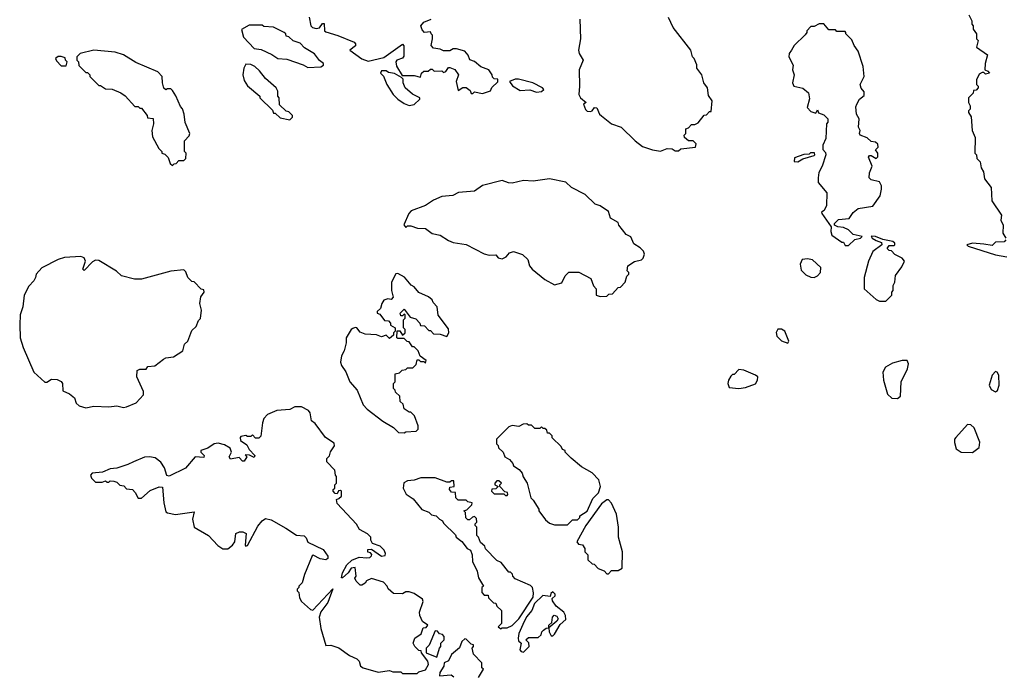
# Model space of a CAD drawing. Extents: x 2206940 to 2356632, y 511582 to 673215.
# Tile 124 of 228: x 2294810 to 2300840, y 580478 to 584492. Entities that reach past the tile are written whole.
import ezdxf

# ---------------------------------------------------------------- set-up
doc = ezdxf.new("R2010")
doc.units = 0

msp = doc.modelspace()

# ---------------------------------------------------------------- linework, layer by layer
at = {"layer": '0CON10XD'}
for points in [[(2300623, 584523), (2300640, 584485), (2300640, 584465), (2300650, 584455), (2300650, 584435), (2300670, 584405), (2300670, 584375), (2300680, 584365), (2300670, 584325), (2300737, 584277), (2300722.5, 584225), (2300720, 584185), (2300738.3, 584178.3), (2300750, 584165), (2300725, 584160), (2300715, 584170), (2300705, 584170), (2300685, 584160), (2300670, 584125), (2300670, 584095), (2300680, 584085), (2300680, 584075), (2300668.3, 584061.7), (2300651.7, 584058.3), (2300648.3, 584041.7), (2300620, 584015), (2300620, 583985), (2300630, 583965), (2300630, 583945), (2300620, 583935), (2300620, 583925), (2300637, 583897), (2300642.5, 583815), (2300661.7, 583771.7), (2300660, 583675), (2300670, 583665), (2300671.7, 583641.7), (2300691.7, 583621.7), (2300697.5, 583585), (2300711.7, 583561.7), (2300718.3, 583518.3), (2300760, 583465), (2300763, 583383), (2300822.5, 583295), (2300817.5, 583265), (2300832.5, 583235), (2300830, 583185), (2300850, 583155)], [(2296583, 584507), (2296592.5, 584455), (2296602.5, 584445), (2296625, 584438.8), (2296647, 584443), (2296665, 584470), (2296675, 584470), (2296677.5, 584425), (2296685, 584417.5), (2296757.5, 584395), (2296857.5, 584355), (2296866.7, 584345), (2296866.7, 584333.3), (2296832.5, 584305), (2296905, 584253.8), (2296945, 584238), (2297039.5, 584260.5), (2297155, 584342.5), (2297163, 584333), (2297161.7, 584268.3), (2297153.6, 584256.4), (2297120, 584245), (2297112.5, 584235), (2297118.3, 584208.3), (2297151.7, 584151.7), (2297225, 584150), (2297265, 584140), (2297270, 584165), (2297285, 584177.5), (2297311.7, 584178.3), (2297325, 584190), (2297335, 584190), (2297348.3, 584178.3), (2297395, 584180), (2297405, 584170), (2297420, 584175), (2297435, 584200), (2297445, 584200), (2297475, 584187.5), (2297497.5, 584155), (2297482.5, 584115), (2297495, 584060), (2297523, 584077), (2297545, 584077.5), (2297568.3, 584058.3), (2297575, 584040), (2297585, 584040), (2297595, 584050), (2297645, 584040), (2297693, 584057), (2297701.7, 584078.3), (2297738.3, 584111.7), (2297738.3, 584128.3), (2297715, 584130), (2297705, 584140), (2297702.5, 584155), (2297683.3, 584185), (2297633.9, 584203.9), (2297595, 584236.7), (2297567, 584247), (2297556.2, 584275), (2297535, 584300), (2297485, 584314), (2297465, 584313.3), (2297445, 584302.5), (2297405, 584302.5), (2297385, 584312.5), (2297345, 584317.5), (2297330, 584335), (2297337.5, 584375), (2297337, 584397), (2297330, 584405), (2297325, 584417.5), (2297290, 584415), (2297275, 584430), (2297267.5, 584455), (2297285, 584477.5), (2297330, 584495)], [(2298239.5, 584495), (2298244.4, 584375), (2298232.5, 584305), (2298237.1, 584285), (2298260.8, 584245), (2298237.1, 584185), (2298238.8, 584085), (2298233.3, 584035), (2298243.6, 584013.6), (2298280, 583985), (2298262.5, 583975), (2298275, 583942), (2298285, 583932.9), (2298305, 583930), (2298316.7, 583935), (2298330, 583955), (2298345, 583952.5), (2298361.2, 583915), (2298373.2, 583903.2), (2298435, 583855.7), (2298493.8, 583835), (2298579.8, 583749.8), (2298625, 583716), (2298685, 583696), (2298735, 583687.5)], [(2298735, 583687.5), (2298775, 583703.3), (2298805, 583702.5), (2298825, 583690), (2298845, 583690), (2298858.3, 583701.7), (2298948.3, 583711.7), (2298951.7, 583731.7), (2298935, 583750), (2298905, 583750), (2298881.7, 583771.7), (2298880, 583785), (2298890, 583795), (2298890, 583825), (2298905, 583830), (2298925, 583850), (2298945, 583850), (2298965, 583860), (2299001.7, 583908.3), (2299015, 583910), (2299035, 583930), (2299045, 583930), (2299050, 583995), (2299028.3, 584028.3), (2299022.5, 584075), (2299000, 584105), (2298986.7, 584155), (2298957.5, 584195), (2298956.4, 584216.4), (2298940, 584255), (2298930, 584265), (2298920, 584305), (2298812.5, 584445), (2298782.5, 584505)], [(2299885, 583110), (2299923.8, 583146.2), (2299960, 583155), (2299970, 583165), (2299915, 583177.5), (2299886.1, 583206.1), (2299855, 583220), (2299820, 583225), (2299800, 583235), (2299800, 583245), (2299825, 583270), (2299890, 583275), (2299915, 583312.5), (2299945, 583337.5), (2300035, 583350), (2300080, 583415), (2300087.5, 583455), (2300087.5, 583475), (2300075, 583500), (2300025, 583512.5), (2300012.5, 583525), (2300013.3, 583555), (2300030, 583595), (2300008.3, 583651.7), (2300015, 583660), (2300025, 583660), (2300055, 583642.5), (2300065, 583652.5), (2300066, 583676), (2300050, 583695), (2300067, 583713), (2300065, 583730), (2300051.7, 583741.7), (2300025, 583746.7), (2299999.5, 583769.5), (2299957.5, 583785), (2299952.5, 583795), (2299956.7, 583815), (2299947.5, 583835), (2299951.2, 583885), (2299933.8, 583913.8), (2299931.2, 583958.8), (2299936.7, 583975), (2299953.6, 584006.4), (2299981.7, 584028.3), (2299981.7, 584051.7), (2299963.9, 584073.9), (2299956.7, 584095), (2299982.5, 584145), (2299976.4, 584206.4), (2299945, 584300), (2299920, 584335), (2299905, 584370), (2299870, 584405), (2299870, 584415), (2299865, 584420), (2299815, 584420), (2299805, 584430), (2299765, 584430), (2299735, 584467.5), (2299705, 584467.5), (2299675, 584450), (2299655, 584450), (2299630, 584425), (2299630, 584415), (2299619.3, 584400.7), (2299552.5, 584335), (2299537.5, 584305), (2299522.5, 584285), (2299520, 584265), (2299546.7, 584215), (2299543.3, 584185), (2299552.5, 584155), (2299542.5, 584105), (2299550, 584085), (2299605, 584072.5), (2299640, 584045), (2299647, 584007), (2299632.5, 583955), (2299655, 583930), (2299685, 583920), (2299695, 583940), (2299701.7, 583921.7), (2299735, 583910), (2299760, 583885), (2299760, 583865), (2299750, 583855), (2299747.5, 583765), (2299727.5, 583725), (2299728.3, 583698.3), (2299745, 583680), (2299746.7, 583665), (2299723.3, 583595), (2299703, 583557), (2299700, 583525), (2299700, 583495), (2299753, 583433), (2299751.2, 583355), (2299737.5, 583325), (2299720, 583315), (2299722.5, 583305), (2299780, 583225), (2299777.5, 583195), (2299783.6, 583173.6), (2299845, 583130), (2299855, 583130), (2299865, 583110), (2299885, 583110)], [(2296575, 584200), (2296655, 584203.3), (2296670, 584215), (2296670, 584225), (2296645, 584242.5), (2296615, 584283.3), (2296555, 584320), (2296528.3, 584348.3), (2296485, 584363.3), (2296458.3, 584388.3), (2296441.7, 584391.7), (2296440, 584405), (2296430, 584415), (2296365, 584447.5), (2296305, 584450), (2296295, 584460), (2296215, 584460), (2296168.3, 584431.7), (2296180, 584385), (2296245, 584316.7), (2296289.5, 584309.5), (2296355, 584280), (2296390, 584255), (2296445, 584251.2), (2296545, 584216.7), (2296575, 584200)], [(2295745, 583600), (2295755, 583610), (2295768.3, 583611.7), (2295785, 583630), (2295815, 583630), (2295828.3, 583641.7), (2295830, 583675), (2295820, 583685), (2295818.3, 583751.7), (2295848.8, 583781.2), (2295852.5, 583795), (2295823, 583863), (2295817.5, 583915), (2295807, 583947), (2295795, 583960), (2295766.7, 584026.7), (2295745, 584060), (2295735, 584070), (2295715, 584070), (2295705, 584062.5), (2295693, 584073), (2295683.8, 584105), (2295682.5, 584145), (2295655, 584172.5), (2295520.5, 584230.5), (2295445, 584276.7), (2295395, 584293.3), (2295265, 584306.7), (2295180, 584285), (2295160, 584265), (2295160, 584245), (2295170, 584235), (2295171.7, 584211.7), (2295215, 584170), (2295225, 584170), (2295240, 584155), (2295240, 584145), (2295295, 584090), (2295305, 584090), (2295335, 584070), (2295377, 584067), (2295430, 584045), (2295456.4, 584026.4), (2295515, 583960), (2295535, 583960), (2295545, 583950), (2295555, 583950), (2295590, 583905), (2295591.7, 583891.7), (2295628.3, 583888.3), (2295630, 583855), (2295620, 583815), (2295622.5, 583775), (2295663, 583703), (2295680, 583685), (2295680, 583675), (2295698.3, 583668.3), (2295718.3, 583648.3), (2295731.7, 583611.7), (2295745, 583600)], [(2295095, 584210), (2295100, 584235), (2295090, 584245), (2295088.3, 584258.3), (2295065, 584267.5), (2295045, 584267.5), (2295030, 584255), (2295035, 584240), (2295065, 584210), (2295095, 584210)], [(2296465, 583880), (2296480, 583895), (2296480, 583905), (2296458.3, 583928.3), (2296441.7, 583931.7), (2296401.7, 583971.7), (2296400, 584015), (2296390, 584025), (2296390, 584055), (2296380, 584075), (2296315, 584132.5), (2296279.3, 584179.3), (2296250, 584205), (2296225, 584217.5), (2296195, 584220), (2296182.5, 584195), (2296177.5, 584155), (2296185, 584120), (2296205, 584087.5), (2296280, 584025), (2296280, 584015), (2296358.3, 583938.3), (2296365, 583920), (2296375, 583920), (2296405, 583892.5), (2296465, 583880)], [(2297195, 583967.5), (2297225, 583972.5), (2297260, 584005), (2297260, 584015), (2297215, 584037.5), (2297170, 584075), (2297157.5, 584105), (2297157.5, 584127.5), (2297148.3, 584138.3), (2297105, 584162.5), (2297068.3, 584168.3), (2297055, 584180), (2297025, 584180), (2297020, 584165), (2297037, 584147), (2297057.5, 584095), (2297096.7, 584035), (2297125, 584006.7), (2297165, 583980), (2297195, 583967.5)], [(2297975, 584048.8), (2298005, 584052.5), (2298020, 584065), (2298012.5, 584075), (2297952.5, 584105), (2297865, 584128.1), (2297845, 584129.2), (2297810, 584115), (2297828.3, 584088.3), (2297875, 584058), (2297933.9, 584063.9), (2297975, 584048.8)], [(2299575, 583622.5), (2299605, 583640), (2299675, 583660), (2299680, 583665), (2299678.3, 583678.3), (2299653, 583677), (2299645, 583670), (2299613, 583667), (2299555, 583647.5), (2299552.5, 583625), (2299575, 583622.5)], [(2298365, 582797.5), (2298405, 582800), (2298418.3, 582811.7), (2298440, 582815), (2298475, 582852.5), (2298490, 582855), (2298517.5, 582885), (2298528.3, 582921.7), (2298540, 582935), (2298540, 582945), (2298530, 582955), (2298533.6, 582986.4), (2298575, 583012.5), (2298618.3, 583021.7), (2298628.3, 583031.7), (2298637, 583057), (2298630, 583075), (2298610, 583095), (2298570.7, 583120.7), (2298553, 583163), (2298525, 583177.5), (2298480, 583235), (2298475, 583250), (2298428.3, 583278.3), (2298415, 583317.5), (2298365, 583352.5), (2298335, 583362.5), (2298273, 583423), (2298190, 583465), (2298155, 583497.5), (2298055, 583517.5), (2297953.9, 583503.9), (2297895, 583507.5), (2297825, 583492.5), (2297803, 583493), (2297765, 583507.5), (2297643.6, 583476.4), (2297595, 583443.3), (2297496.4, 583433.6), (2297463, 583417), (2297395, 583410), (2297345, 583386.7), (2297295.9, 583354.1), (2297207, 583323), (2297192.5, 583305), (2297163, 583237), (2297175, 583220), (2297185, 583230), (2297205, 583230), (2297247, 583217), (2297295, 583214), (2297335, 583183.8), (2297385, 583173.3), (2297435, 583140), (2297465, 583127.5), (2297545, 583116.2), (2297655, 583059.2), (2297685, 583050), (2297725, 583052.5), (2297740, 583035), (2297765, 583027.5), (2297790, 583040), (2297810, 583065), (2297835, 583072.5), (2297890, 583055), (2297922.5, 583025), (2297932.5, 582985), (2297947.5, 582965), (2298025, 582901.2), (2298085, 582870), (2298129.3, 582880.7), (2298150, 582925), (2298172.5, 582947.5), (2298235, 582946.7), (2298308.3, 582908.3), (2298323, 582863), (2298340, 582845), (2298340, 582805), (2298365, 582797.5)], [(2300115, 582770), (2300150, 582805), (2300150, 582825), (2300160, 582835), (2300160, 582865), (2300170, 582885), (2300173, 582927), (2300211.2, 582978.8), (2300227.5, 583015), (2300215, 583032.5), (2300170, 583055), (2300148.3, 583078.3), (2300135, 583080), (2300121.7, 583091.7), (2300135, 583110), (2300165, 583110), (2300170, 583115), (2300170, 583125), (2300157.5, 583135), (2300096.7, 583146.7), (2300050, 583165), (2300023.9, 583166.1), (2300030, 583155), (2300055, 583140), (2300088.3, 583128.3), (2300090, 583115), (2300035, 583072.5), (2300007.5, 583015), (2299982.5, 582915), (2299982.5, 582845), (2300055, 582780), (2300075, 582770), (2300115, 582770)], [(2300850, 583145), (2300838.3, 583131.7), (2300785, 583130), (2300765, 583110), (2300715, 583117.5), (2300645, 583123.3), (2300610, 583115), (2300617.5, 583105), (2300785, 583053.8), (2300855, 583040)], [(2295215, 582116.7), (2295265, 582126.2), (2295355, 582122.5), (2295405, 582127.5), (2295445, 582117.5), (2295465, 582122.5), (2295523, 582147), (2295567.5, 582195), (2295567.5, 582215), (2295527.5, 582305), (2295530, 582345), (2295545, 582353.3), (2295585, 582352.5), (2295595, 582370), (2295637, 582373), (2295690, 582415), (2295705, 582422.5), (2295751.7, 582428.3), (2295810, 582465), (2295820, 582505), (2295840, 582525), (2295865, 582590), (2295890, 582615), (2295905, 582650), (2295917, 582663), (2295922.5, 582715), (2295912.5, 582755), (2295920, 582795), (2295940, 582825), (2295938.3, 582838.3), (2295921.7, 582841.7), (2295878.3, 582888.3), (2295865, 582890), (2295851.7, 582901.7), (2295840, 582915), (2295828.3, 582948.3), (2295815, 582960), (2295735, 582952.5), (2295555, 582903.3), (2295513.9, 582903.9), (2295434.1, 582924.1), (2295403.6, 582953.6), (2295295, 583018.8), (2295275, 583020), (2295255, 583010), (2295205, 582957.5), (2295197.5, 582965), (2295212, 583015), (2295203.9, 583033.9), (2295185, 583043.3), (2295084.1, 583035.9), (2295046.4, 583023.6), (2294945, 582972.5), (2294910, 582935), (2294907.5, 582915), (2294896.4, 582893.6), (2294865, 582860), (2294836.7, 582805), (2294830, 582735), (2294813.3, 582685), (2294810, 582625), (2294813.8, 582545), (2294831.2, 582485), (2294896.7, 582335), (2294963, 582273), (2294977, 582273), (2295005, 582292.5), (2295039.3, 582289.3), (2295065, 582277.5), (2295072.5, 582265), (2295075, 582220), (2295115, 582202.5), (2295146.4, 582176.4), (2295156.7, 582145), (2295175, 582128.8), (2295215, 582116.7)], [(2299675, 582914.4), (2299695, 582924.4), (2299713.3, 582945), (2299715.3, 582975.3), (2299665, 583022.9), (2299635, 583029.2), (2299602.5, 583025), (2299589.2, 582995), (2299595, 582959.2), (2299625, 582930.6), (2299655, 582915.6), (2299675, 582914.4)], [(2297165, 581962.5), (2297175, 581970), (2297237, 581973), (2297250, 581985), (2297250, 582005), (2297227, 582067), (2297205, 582090), (2297195, 582090), (2297165, 582110), (2297158.3, 582138.3), (2297140, 582155), (2297138.3, 582188.3), (2297111.7, 582211.7), (2297110, 582225), (2297100, 582235), (2297100, 582265), (2297110, 582275), (2297110, 582325), (2297135, 582330), (2297152.5, 582347.5), (2297175, 582350), (2297185, 582360), (2297218.3, 582361.7), (2297238.3, 582381.7), (2297245, 582410), (2297255, 582410), (2297265, 582400), (2297285, 582400), (2297295, 582390), (2297300, 582405), (2297261.7, 582431.7), (2297250, 582465), (2297225, 582490), (2297215, 582490), (2297195, 582520), (2297183, 582523), (2297165, 582540), (2297125, 582540), (2297120, 582545), (2297121.7, 582588.3), (2297138.3, 582588.3), (2297155, 582560), (2297170, 582575), (2297170, 582595), (2297160, 582605), (2297160, 582655), (2297170, 582665), (2297170, 582685), (2297165, 582690), (2297155, 582680), (2297145, 582680), (2297140, 582695), (2297165, 582720), (2297201.7, 582671.7), (2297235, 582660), (2297260, 582635), (2297265, 582620), (2297288.3, 582618.3), (2297315, 582590), (2297325, 582590), (2297345, 582570), (2297385, 582567.5), (2297425, 582552.5), (2297437.5, 582575), (2297435, 582600), (2297373, 582683), (2297367.5, 582735), (2297341.7, 582761.7), (2297335, 582777.5), (2297312.5, 582795), (2297255, 582822.5), (2297225, 582857.5), (2297207, 582867), (2297166.4, 582916.4), (2297125, 582937.5), (2297113.3, 582936.7), (2297087.5, 582885), (2297087.5, 582835), (2297097, 582793), (2297085, 582780), (2297065, 582782.5), (2297040, 582775), (2297027.5, 582755), (2297020, 582725), (2297000, 582705), (2297000, 582695), (2297015, 582690), (2297045, 582650), (2297068.3, 582648.3), (2297080, 582635), (2297081.7, 582621.7), (2297110, 582605), (2297110, 582585), (2297100, 582575), (2297098.3, 582561.7), (2297075, 582540), (2297055, 582560), (2297025, 582550), (2296995, 582562.5), (2296925, 582567.5), (2296895, 582580), (2296875, 582606.7), (2296865, 582608.8), (2296849.2, 582600.8), (2296840, 582595), (2296810, 582545), (2296810, 582515), (2296796.2, 582465), (2296780, 582435), (2296773.8, 582395), (2296780, 582375), (2296807, 582337), (2296832.5, 582275), (2296877.5, 582225), (2296912.5, 582135), (2296937, 582107), (2297033.9, 582033.9), (2297100, 581995), (2297130, 581965), (2297165, 581962.5)], [(2299515, 582512.5), (2299520, 582525), (2299496.2, 582585), (2299475, 582598), (2299452.7, 582597.3), (2299442.3, 582577.7), (2299446.2, 582555), (2299475, 582526.2), (2299515, 582512.5)], [(2300185, 582172.5), (2300205, 582187.5), (2300207.6, 582275), (2300247.2, 582355), (2300252.7, 582385), (2300245, 582405.8), (2300215, 582405.7), (2300155, 582389.4), (2300112.5, 582365), (2300095.7, 582335), (2300099.5, 582285), (2300125, 582198.8), (2300150, 582175), (2300185, 582172.5)], [(2299215, 582233.8), (2299255, 582241.2), (2299316.1, 582263.9), (2299327.5, 582285), (2299330, 582305), (2299317, 582317), (2299245, 582347.5), (2299215, 582350), (2299185, 582320), (2299175, 582320), (2299165, 582310), (2299150, 582285), (2299147.5, 582265), (2299155, 582240), (2299215, 582233.8)], [(2300785, 582214.2), (2300797.9, 582222.1), (2300807.7, 582255), (2300806.2, 582316.2), (2300795, 582334.2), (2300785, 582337.5), (2300765.6, 582315), (2300746.9, 582255), (2300758.3, 582228.3), (2300785, 582214.2)], [(2297245, 580490), (2297255, 580500), (2297295, 580512.5), (2297312.5, 580545), (2297310, 580565), (2297270, 580615), (2297268.3, 580628.3), (2297255, 580630), (2297230, 580655), (2297220, 580675), (2297230, 580705), (2297268.3, 580731.7), (2297281.7, 580768.3), (2297298.3, 580771.7), (2297310, 580785), (2297277, 580807), (2297260, 580845), (2297258.8, 580865), (2297280.7, 580929.3), (2297276, 580945), (2297225, 580980), (2297195, 580990), (2297175, 580990), (2297155, 580977.5), (2297098.3, 580978.3), (2297067, 581007), (2297060, 581025), (2297037.8, 581047.8), (2296965, 581071.2), (2296933.3, 581056.7), (2296925, 581042.5), (2296905, 581030), (2296895, 581030), (2296870, 581055), (2296863, 581073), (2296870, 581085), (2296865, 581137.5), (2296840, 581135), (2296822.5, 581105), (2296787.5, 581075), (2296780, 581075), (2296786.7, 581105), (2296812.5, 581155), (2296845, 581182.5), (2296888.3, 581201.7), (2296935, 581197.5), (2296955, 581200), (2296965, 581210), (2296967, 581217), (2296958.3, 581228.3), (2296941.7, 581231.7), (2296941.7, 581248.3), (2296965, 581250), (2297025, 581207.5), (2297048.3, 581211.7), (2297050, 581225), (2297042.5, 581245), (2297018.3, 581268.3), (2296970, 581285), (2296960, 581305), (2296960, 581325), (2296940, 581345), (2296890.7, 581370.7), (2296873, 581403), (2296755, 581530), (2296750, 581555), (2296765, 581560), (2296780, 581575), (2296780, 581605), (2296775, 581610), (2296761.7, 581608.3), (2296755, 581590), (2296741.7, 581591.7), (2296730, 581605), (2296730, 581615), (2296740, 581625), (2296740, 581645), (2296750, 581655), (2296750, 581695), (2296743, 581703), (2296740, 581735), (2296690, 581785), (2296690, 581805), (2296707, 581823), (2296713, 581847), (2296737, 581883), (2296735, 581900), (2296683.6, 581933.6), (2296620, 582020), (2296597, 582037), (2296588.8, 582085), (2296579.5, 582099.5), (2296535, 582121.2), (2296495, 582122.5), (2296465, 582106.7), (2296385, 582100), (2296327.5, 582075), (2296305, 582050), (2296296.7, 582025), (2296287, 581943), (2296275, 581930), (2296255, 581930), (2296235, 581950), (2296225, 581940), (2296205, 581940), (2296195, 581947.5), (2296165, 581940), (2296160, 581935), (2296162.5, 581915), (2296200, 581890), (2296215, 581860), (2296250, 581825), (2296245, 581812.5), (2296217, 581827), (2296191.7, 581828.3), (2296200, 581815), (2296185, 581790), (2296175, 581790), (2296155, 581812.5), (2296101.7, 581801.7), (2296093.3, 581815), (2296107.5, 581845), (2296099.3, 581869.3), (2296065, 581890), (2296025, 581900), (2296000, 581895), (2295961.7, 581868.3), (2295920, 581855), (2295920, 581845), (2295940, 581825), (2295938.3, 581811.7), (2295883.9, 581816.1), (2295825, 581747.5), (2295725, 581697.5), (2295711.7, 581701.7), (2295697.7, 581747.7), (2295675, 581782.5), (2295639.5, 581809.5), (2295605, 581816), (2295575, 581813.3), (2295507.5, 581785), (2295471.7, 581768.3), (2295405, 581746.7), (2295365, 581742.5), (2295317, 581723), (2295253, 581717), (2295243, 581703), (2295250, 581685), (2295275, 581660), (2295315, 581660), (2295335, 581670), (2295345, 581660), (2295355, 581660), (2295365, 581670), (2295387, 581667), (2295405, 581660), (2295423, 581643), (2295448.3, 581638.3), (2295465, 581620), (2295500, 581615), (2295517, 581597), (2295535, 581562.5), (2295555, 581563.3), (2295610, 581610), (2295665, 581632.5), (2295685, 581630), (2295692.5, 581535), (2295705, 581480), (2295715, 581472.5), (2295765, 581462.5), (2295878.3, 581478.3), (2295868.8, 581435), (2295877.5, 581385), (2295966.7, 581335), (2296024.1, 581274.1), (2296055, 581253.3), (2296085, 581253.3), (2296113.9, 581276.1), (2296126.7, 581295), (2296134.2, 581345.8), (2296157, 581357), (2296177, 581357), (2296197, 581347), (2296191.2, 581275), (2296195, 581270), (2296205, 581274), (2296268.2, 581391.8), (2296295, 581424.2), (2296315, 581437.5), (2296350.6, 581430.6), (2296440, 581380), (2296505, 581336.7), (2296553, 581333), (2296565, 581320), (2296573.6, 581293.6), (2296668.8, 581248.8), (2296697.4, 581207.4), (2296697.5, 581192.5), (2296684.4, 581185.6), (2296651.1, 581191.1), (2296606.7, 581213.3), (2296600.3, 581209.7), (2296553.3, 581095), (2296540, 581045), (2296520, 581025), (2296520, 581015), (2296510, 581005), (2296510, 580995), (2296520, 580985), (2296523, 580953), (2296535, 580930), (2296590.7, 580880.7), (2296605, 580877.5), (2296728.3, 581008.3), (2296696.7, 580925), (2296655, 580867.5), (2296643.3, 580835), (2296653.3, 580765), (2296685, 580660), (2296715, 580662.5), (2296765, 580646.7), (2296829.5, 580599.5), (2296875, 580580), (2296888.8, 580565), (2296897.5, 580535), (2296913.6, 580523.6), (2297005, 580496.7), (2297075, 580507.5), (2297095, 580500), (2297145, 580500), (2297155, 580490), (2297245, 580490)], [(2298165, 581400), (2298195, 581430), (2298225, 581430), (2298240, 581445), (2298240, 581455), (2298285, 581482.5), (2298319.3, 581560.7), (2298353.8, 581595), (2298366.2, 581635), (2298356.1, 581676.1), (2298315, 581717.5), (2298250, 581755), (2298187, 581807), (2298150, 581845), (2298150, 581855), (2298135, 581860), (2298125, 581880), (2298071.7, 581931.7), (2298070, 581945), (2298055, 581960), (2298041.7, 581961.7), (2298038.3, 581978.3), (2298025, 581990), (2298015, 581990), (2298005, 582000), (2297995, 581990), (2297965, 581990), (2297945, 582010), (2297925, 582010), (2297915, 582017.5), (2297893, 582017), (2297867.5, 582002.5), (2297825, 582007.5), (2297805, 582000), (2297730, 581925), (2297730, 581895), (2297740, 581885), (2297741.7, 581871.7), (2297770, 581845), (2297780, 581815), (2297809.3, 581799.3), (2297830, 581775), (2297835, 581760), (2297869.3, 581739.3), (2297887, 581717), (2297893, 581693), (2297917.5, 581655), (2297940, 581565), (2297955, 581550), (2297990, 581495), (2297990, 581485), (2298030.7, 581430.7), (2298055, 581410), (2298085, 581400), (2298165, 581400)], [(2300645, 581842.9), (2300685, 581874), (2300690, 581905), (2300655, 581993.3), (2300635, 582011.2), (2300615, 582013.3), (2300542.5, 581935), (2300535, 581923.3), (2300533.8, 581903.8), (2300544, 581865), (2300575, 581844.3), (2300645, 581842.9)], [(2297755, 580762.5), (2297765, 580770), (2297795, 580770), (2297825, 580783.3), (2297866.7, 580825), (2297953.9, 580956.1), (2297956.4, 580983.6), (2297950, 581015), (2297938.3, 581028.3), (2297845, 581070), (2297830, 581085), (2297828.3, 581098.3), (2297815, 581110), (2297805, 581110), (2297758.3, 581168.3), (2297731.7, 581181.7), (2297661.7, 581251.7), (2297658.3, 581268.3), (2297631.7, 581291.7), (2297620, 581325), (2297610, 581335), (2297610, 581385), (2297600, 581395), (2297600, 581405), (2297610, 581415), (2297608.3, 581438.3), (2297595, 581450), (2297583, 581447), (2297565, 581430), (2297555, 581430), (2297543, 581443), (2297540, 581475), (2297530, 581485), (2297548.3, 581491.7), (2297578.3, 581521.7), (2297580, 581535), (2297555, 581540), (2297545, 581550), (2297495, 581550), (2297480, 581565), (2297478.3, 581598.3), (2297455, 581600), (2297442.5, 581615), (2297445, 581630), (2297470, 581635), (2297468.3, 581668.3), (2297455, 581670), (2297445, 581660), (2297425, 581660), (2297355, 581686.7), (2297267, 581687), (2297225, 581672.5), (2297185, 581670), (2297163.3, 581656.7), (2297157.5, 581625), (2297177, 581587), (2297219.3, 581559.3), (2297273.6, 581493.6), (2297315, 581477.5), (2297331.2, 581461.2), (2297360, 581455), (2297380, 581435), (2297400, 581425), (2297405, 581410), (2297478.3, 581338.3), (2297482.5, 581325), (2297518.3, 581298.3), (2297550, 581255), (2297570, 581245), (2297580, 581215), (2297582.5, 581175), (2297612.5, 581115), (2297620, 581075), (2297650, 581025), (2297640, 581015), (2297640, 580985), (2297655, 580970), (2297678.3, 580968.3), (2297681.7, 580951.7), (2297711.7, 580921.7), (2297725, 580920), (2297731.7, 580901.7), (2297760, 580875), (2297760, 580795), (2297740, 580775), (2297748.3, 580768.3), (2297755, 580762.5)], [(2297795, 581580), (2297800, 581585), (2297798.3, 581598.3), (2297781.7, 581601.7), (2297750, 581635), (2297750, 581645), (2297760, 581655), (2297745, 581670), (2297731.7, 581668.3), (2297720, 581655), (2297720, 581645), (2297740, 581635), (2297725, 581620), (2297701.7, 581618.3), (2297700, 581605), (2297715, 581590), (2297775, 581590), (2297785, 581580), (2297795, 581580)], [(2298415, 581100), (2298435, 581120), (2298475, 581120), (2298500, 581135), (2298502.5, 581235), (2298476.7, 581325), (2298478, 581385), (2298464.1, 581464.1), (2298435, 581532.5), (2298415, 581552.5), (2298405, 581553.3), (2298372.1, 581527.9), (2298276.2, 581395), (2298222.5, 581295), (2298231.7, 581281.7), (2298257, 581277), (2298270, 581255), (2298270, 581235), (2298290, 581215), (2298290, 581185), (2298315, 581160), (2298328.3, 581158.3), (2298351.7, 581131.7), (2298388.3, 581118.3), (2298405, 581100), (2298415, 581100)], [(2297895, 580620), (2297930, 580655), (2297927, 580677), (2297910, 580695), (2297925, 580710), (2297985, 580710), (2298003, 580727), (2298007.5, 580745), (2298017.5, 580755), (2298035, 580767.5), (2298050, 580770), (2298050, 580785), (2298068.3, 580801.7), (2298073.3, 580835), (2298083.9, 580846.1), (2298100, 580840), (2298106.7, 580825), (2298099.3, 580810.7), (2298050, 580770), (2298052.5, 580745), (2298065, 580720), (2298075, 580720), (2298085, 580730), (2298120.7, 580789.3), (2298155, 580820), (2298152.5, 580845), (2298142.5, 580865), (2298095, 580902.5), (2298072.5, 580935), (2298071.7, 580948.3), (2298090, 580965), (2298090, 580975), (2298075, 580990), (2298061.7, 580978.3), (2298058.3, 580961.7), (2298013, 580967), (2297962, 580918), (2297946.2, 580875), (2297913.9, 580836.1), (2297890.5, 580789.5), (2297866.7, 580735), (2297862.5, 580705), (2297865, 580690), (2297880, 580675), (2297872.5, 580635), (2297880, 580625), (2297895, 580620)], [(2297365, 580590), (2297380, 580645), (2297390, 580655), (2297390, 580675), (2297410, 580695), (2297410, 580715), (2297398.3, 580728.3), (2297381.7, 580731.7), (2297368.3, 580748.3), (2297355, 580750), (2297317, 580663), (2297300, 580645), (2297300, 580615), (2297365, 580590)], [(2297620, 580465), (2297650, 580515), (2297640, 580525), (2297640, 580555), (2297588.3, 580608.3), (2297580, 580645), (2297590, 580655), (2297590, 580665), (2297575, 580670), (2297545, 580700), (2297535, 580702.5), (2297517.5, 580685), (2297503, 580647), (2297453.6, 580606.4), (2297435, 580567.5), (2297410, 580555), (2297407.5, 580535), (2297382.5, 580495), (2297380, 580475), (2297451.7, 580481.7), (2297468.3, 580468.3)]]:
    msp.add_lwpolyline(points, dxfattribs=at)

doc.saveas('drawing.dxf')
